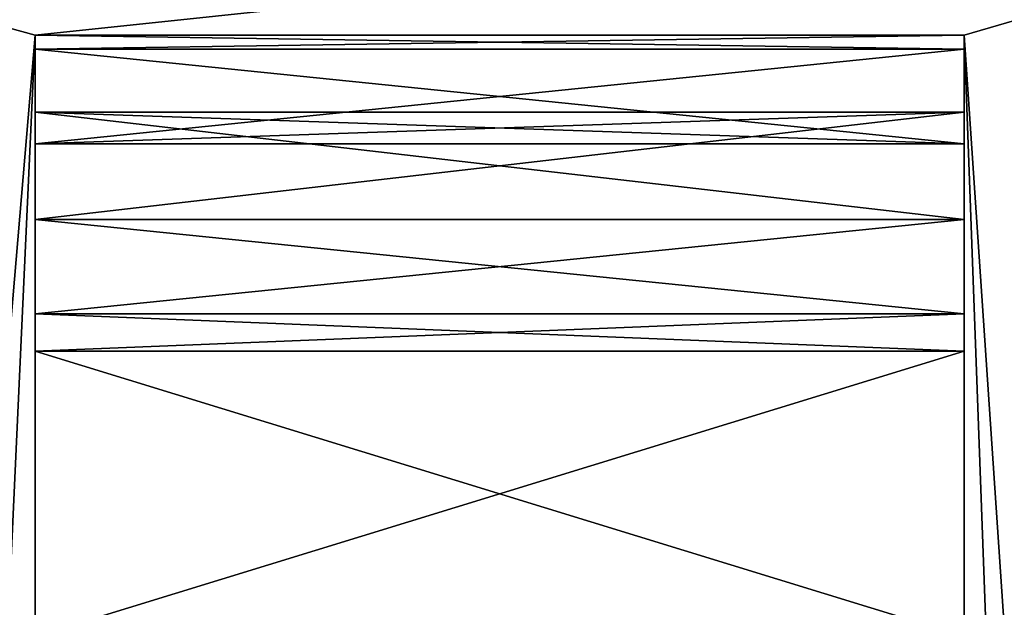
# Model space of a CAD drawing. Extents: x -340 to 340, y -36 to 33.
# Tile 241 of 252: x 296.4 to 302.76, y 14.36 to 18.15. Entities that reach past the tile are written whole.
import ezdxf

# ---------------------------------------------------------------- set-up
doc = ezdxf.new("R2010")
doc.units = 0
doc.header["$LTSCALE"] = 25.4
doc.layers.get('0').update_dxf_attribs({"color": 13, "linetype": 'CONTINUOUS'})

# ---------------------------------------------------------------- blocks, each defined once
blk = doc.blocks.new('OSLO-LED-60-7521-7517_STL')
at = {"color": 7}
for p, q in [((296.5, 8.2827, 139.6856), (296.5, 18.0555, 139.6856)), ((296.5, 18.0555, 139.6856), (296.5, 17.9637, 139.2197)), ((296.5, 18.0555, 139.6856), (296.5, 17.9637, 139.2197)), ((296.5, 18.0555, 139.6856), (302.5, 18.0555, 139.6856)), ((296.5, 18.0555, 164.1856), (296.5, 17.9637, 164.6515)), ((302.5, 18.0555, 164.1856), (296.5, 18.0555, 164.1856)), ((296.5, 18.0555, 164.1856), (296.5, 17.9637, 164.6515)), ((296.5, 18.0555, 164.1856), (296.5, 8.2827, 164.1856)), ((296.5, 18.0555, 139.6856), (302.5, 18.0555, 139.6856)), ((296.5, 8.2827, 139.6856), (296.5, 18.0555, 139.6856)), ((296.5, 18.0555, 164.1856), (296.5, 8.2827, 164.1856)), ((302.5, 18.0555, 164.1856), (296.5, 18.0555, 164.1856)), ((302.5, 18.0555, 139.6856), (302.5, 17.9637, 139.2197)), ((302.5, 18.0555, 139.6856), (302.5, 17.9637, 139.2197)), ((302.5, 18.0555, 139.6856), (302.5, 8.2827, 139.6856)), ((302.5, 17.9637, 164.6515), (302.5, 18.0555, 164.1856)), ((302.5, 8.2827, 164.1856), (302.5, 18.0555, 164.1856)), ((302.5, 17.9637, 164.6515), (302.5, 18.0555, 164.1856)), ((302.5, 18.0555, 139.6856), (302.5, 8.2827, 139.6856)), ((302.5, 8.2827, 164.1856), (302.5, 18.0555, 164.1856)), ((296.5, 17.353, 139.0246), (296.5, 17.9637, 139.2197)), ((296.5, 17.9637, 139.2197), (302.5, 17.9637, 139.2197)), ((296.5, 17.9637, 164.6515), (296.5, 17.353, 164.8467)), ((302.5, 17.9637, 164.6515), (296.5, 17.9637, 164.6515)), ((296.5, 17.353, 139.0246), (296.5, 17.9637, 139.2197)), ((296.5, 17.9637, 139.2197), (302.5, 17.9637, 139.2197)), ((302.5, 17.9637, 164.6515), (296.5, 17.9637, 164.6515)), ((296.5, 17.9637, 164.6515), (296.5, 17.353, 164.8467)), ((302.5, 17.9637, 139.2197), (302.5, 17.353, 139.0246)), ((302.5, 17.353, 164.8467), (302.5, 17.9637, 164.6515)), ((302.5, 17.9637, 139.2197), (302.5, 17.353, 139.0246)), ((302.5, 17.353, 164.8467), (302.5, 17.9637, 164.6515)), ((296.5, 16.8642, 138.3825), (296.5, 17.5582, 138.3825)), ((296.5, 17.5582, 138.3825), (302.5, 17.5582, 138.3825)), ((296.5, 17.5582, 165.4887), (296.5, 16.8642, 165.4887)), ((302.5, 17.5582, 165.4887), (296.5, 17.5582, 165.4887)), ((296.5, 17.5582, 138.3825), (296.5, 17.353, 139.0246)), ((296.5, 17.5582, 138.3825), (302.5, 17.5582, 138.3825)), ((296.5, 17.353, 164.8467), (296.5, 17.5582, 165.4887)), ((302.5, 17.5582, 165.4887), (296.5, 17.5582, 165.4887)), ((296.5, 17.5582, 138.3825), (296.5, 17.353, 139.0246)), ((296.5, 16.8642, 138.3825), (296.5, 17.5582, 138.3825)), ((296.5, 17.5582, 165.4887), (296.5, 16.8642, 165.4887)), ((296.5, 17.353, 164.8467), (296.5, 17.5582, 165.4887)), ((302.5, 17.5582, 138.3825), (302.5, 16.8642, 138.3825)), ((302.5, 16.8642, 165.4887), (302.5, 17.5582, 165.4887)), ((302.5, 17.353, 139.0246), (302.5, 17.5582, 138.3825)), ((302.5, 17.5582, 165.4887), (302.5, 17.353, 164.8467)), ((302.5, 17.5582, 138.3825), (302.5, 16.8642, 138.3825)), ((302.5, 17.353, 139.0246), (302.5, 17.5582, 138.3825)), ((302.5, 17.5582, 165.4887), (302.5, 17.353, 164.8467)), ((302.5, 16.8642, 165.4887), (302.5, 17.5582, 165.4887)), ((296.5, 17.353, 139.0246), (302.5, 17.353, 139.0246)), ((302.5, 17.353, 164.8467), (296.5, 17.353, 164.8467)), ((296.5, 17.353, 139.0246), (302.5, 17.353, 139.0246)), ((302.5, 17.353, 164.8467), (296.5, 17.353, 164.8467)), ((296.5, 16.8642, 137.7579), (296.5, 16.8642, 138.3825)), ((296.5, 16.8642, 138.3825), (302.5, 16.8642, 138.3825)), ((302.5, 16.8642, 137.7579), (296.5, 16.8642, 137.7579)), ((296.5, 16.8642, 138.3825), (302.5, 16.8642, 138.3825)), ((296.5, 16.8642, 165.4887), (302.5, 16.8642, 165.4887)), ((296.5, 16.8642, 165.4887), (296.5, 16.8642, 166.1133)), ((296.5, 16.8642, 166.1133), (302.5, 16.8642, 166.1133)), ((296.5, 16.8642, 165.4887), (302.5, 16.8642, 165.4887)), ((296.5, 16.2543, 138.0039), (296.5, 16.8642, 137.7579)), ((302.5, 16.8642, 137.7579), (296.5, 16.8642, 137.7579)), ((296.5, 16.8642, 166.1133), (296.5, 16.2543, 165.8673)), ((296.5, 16.8642, 166.1133), (302.5, 16.8642, 166.1133)), ((296.5, 16.8642, 137.7579), (296.5, 16.8642, 138.3825)), ((296.5, 16.2543, 138.0039), (296.5, 16.8642, 137.7579)), ((296.5, 16.8642, 166.1133), (296.5, 16.2543, 165.8673)), ((296.5, 16.8642, 165.4887), (296.5, 16.8642, 166.1133)), ((302.5, 16.8642, 138.3825), (302.5, 16.8642, 137.7579)), ((302.5, 16.8642, 166.1133), (302.5, 16.8642, 165.4887)), ((302.5, 16.8642, 137.7579), (302.5, 16.2543, 138.0039)), ((302.5, 16.2543, 165.8673), (302.5, 16.8642, 166.1133)), ((302.5, 16.8642, 137.7579), (302.5, 16.2543, 138.0039)), ((302.5, 16.8642, 138.3825), (302.5, 16.8642, 137.7579)), ((302.5, 16.8642, 166.1133), (302.5, 16.8642, 165.4887)), ((302.5, 16.2543, 165.8673), (302.5, 16.8642, 166.1133)), ((302.5, 16.2543, 138.0039), (296.5, 16.2543, 138.0039)), ((296.5, 16.2543, 165.8673), (302.5, 16.2543, 165.8673)), ((296.5, 16.0143, 137.4091), (296.5, 16.2543, 138.0039)), ((302.5, 16.2543, 138.0039), (296.5, 16.2543, 138.0039)), ((296.5, 16.2543, 165.8673), (296.5, 16.0143, 166.4621)), ((296.5, 16.2543, 165.8673), (302.5, 16.2543, 165.8673)), ((296.5, 16.0143, 137.4091), (296.5, 16.2543, 138.0039)), ((296.5, 16.2543, 165.8673), (296.5, 16.0143, 166.4621)), ((302.5, 16.2543, 138.0039), (302.5, 16.0143, 137.4091)), ((302.5, 16.0143, 166.4621), (302.5, 16.2543, 165.8673)), ((302.5, 16.2543, 138.0039), (302.5, 16.0143, 137.4091)), ((302.5, 16.0143, 166.4621), (302.5, 16.2543, 165.8673)), ((302.5, 16.0143, 137.4091), (296.5, 16.0143, 137.4091)), ((296.5, 16.0143, 166.4621), (302.5, 16.0143, 166.4621)), ((296.5, 14.1723, 138.2539), (296.5, 16.0143, 137.4091)), ((302.5, 16.0143, 137.4091), (296.5, 16.0143, 137.4091)), ((296.5, 14.1723, 138.2539), (296.5, 16.0143, 137.4091)), ((296.5, 14.1723, 165.6173), (296.5, 16.0143, 166.4621)), ((296.5, 16.0143, 166.4621), (302.5, 16.0143, 166.4621)), ((296.5, 14.1723, 165.6173), (296.5, 16.0143, 166.4621)), ((302.5, 16.0143, 137.4091), (302.5, 14.1723, 138.2539)), ((302.5, 16.0143, 137.4091), (302.5, 14.1723, 138.2539)), ((302.5, 14.1723, 165.6173), (302.5, 16.0143, 166.4621)), ((302.5, 14.1723, 165.6173), (302.5, 16.0143, 166.4621))]:
    blk.add_line(p, q, dxfattribs=at)
mesh = blk.add_polyface(dxfattribs=at)
corners = [(292.9, 19.0473, 139.6856), (296.5, 18.0555, 139.6856), (295.5, 6.2627, 139.6856), (305.9, 19.0473, 139.6856), (295.5, -3.7027, 139.6856), (302.5, 18.0555, 139.6856), (302.5, 8.2827, 139.6856), (303.3, 6.2627, 139.6856), (296.5, 8.2827, 139.6856), (303.3, -3.7027, 139.6856)]
mesh.append_faces([[corners[k] for k in face] for face in [(0, 1, 2), (2, 1, 4), (1, 3, 5), (5, 3, 6), (4, 8, 9), (8, 4, 1), (9, 6, 7)]], dxfattribs={"vtx0": -1, "vtx1": -1, "color": 7})
mesh.append_faces([[corners[k] for k in face] for face in [(1, 0, 3), (6, 3, 7), (9, 8, 6)]], dxfattribs={"vtx0": -1, "vtx2": -1, "color": 7})
mesh = blk.add_polyface(dxfattribs=at)
corners = [(303.3, -3.7027, 164.1856), (295.5, 6.2627, 164.1856), (295.5, -3.7027, 164.1856), (296.5, 8.2827, 164.1856), (302.5, 8.2827, 164.1856), (302.5, 18.0555, 164.1856), (292.9, 19.0473, 164.1856), (296.5, 18.0555, 164.1856), (305.9, 19.0473, 164.1856), (303.3, 6.2627, 164.1856)]
mesh.append_faces([[corners[k] for k in face] for face in [(0, 1, 2)]], dxfattribs={"vtx0": -1, "color": 7})
mesh.append_faces([[corners[k] for k in face] for face in [(3, 0, 4), (4, 0, 5), (6, 7, 8), (7, 1, 3), (8, 5, 9), (9, 5, 0)]], dxfattribs={"vtx0": -1, "vtx1": -1, "color": 7})
mesh.append_faces([[corners[k] for k in face] for face in [(1, 0, 3)]], dxfattribs={"vtx0": -1, "vtx1": -1, "vtx2": -1, "color": 7})
mesh.append_faces([[corners[k] for k in face] for face in [(7, 6, 1), (8, 7, 5)]], dxfattribs={"vtx0": -1, "vtx2": -1, "color": 7})
mesh = blk.add_polyface(dxfattribs=at)
corners = [(296.5, 18.0555, 139.6856), (296.5, 10.2887, 139.3974), (296.5, 8.2827, 139.6856), (296.5, 12.2579, 138.9187), (296.5, 14.1723, 138.2539), (296.5, 16.2543, 138.0039), (296.5, 16.0143, 137.4091), (296.5, 17.353, 139.0246), (296.5, 16.8642, 138.3825), (296.5, 17.9637, 139.2197), (296.5, 17.5582, 138.3825), (296.5, 16.8642, 137.7579)]
mesh.append_faces([[corners[k] for k in face] for face in [(0, 1, 2), (4, 5, 6), (7, 0, 9)]], dxfattribs={"vtx0": -1, "color": 7})
mesh.append_faces([[corners[k] for k in face] for face in [(1, 0, 3), (3, 0, 4)]], dxfattribs={"vtx0": -1, "vtx1": -1, "color": 7})
mesh.append_faces([[corners[k] for k in face] for face in [(4, 0, 5), (5, 0, 7), (5, 7, 8)]], dxfattribs={"vtx0": -1, "vtx1": -1, "vtx2": -1, "color": 7})
mesh.append_faces([[corners[k] for k in face] for face in [(10, 8, 7), (11, 5, 8)]], dxfattribs={"vtx1": -1, "color": 7})
mesh = blk.add_polyface(dxfattribs=at)
corners = [(296.5, 18.0555, 139.6856), (302.5, 17.9637, 139.2197), (296.5, 17.9637, 139.2197), (302.5, 18.0555, 139.6856)]
mesh.append_faces([[corners[k] for k in face] for face in [(0, 1, 2), (1, 0, 3)]], dxfattribs={"vtx0": -1, "color": 7})
mesh = blk.add_polyface(dxfattribs=at)
corners = [(296.5, 17.9637, 164.6515), (302.5, 18.0555, 164.1856), (296.5, 18.0555, 164.1856), (302.5, 17.9637, 164.6515)]
mesh.append_faces([[corners[k] for k in face] for face in [(0, 1, 2), (1, 0, 3)]], dxfattribs={"vtx0": -1, "color": 7})
mesh = blk.add_polyface(dxfattribs=at)
corners = [(296.5, 17.5582, 165.4887), (296.5, 17.353, 164.8467), (296.5, 16.8642, 165.4887), (296.5, 10.2887, 164.4738), (296.5, 18.0555, 164.1856), (296.5, 8.2827, 164.1856), (296.5, 12.2579, 164.9525), (296.5, 14.1723, 165.6173), (296.5, 16.2543, 165.8673), (296.5, 16.0143, 166.4621), (296.5, 16.8642, 166.1133), (296.5, 17.9637, 164.6515)]
mesh.append_faces([[corners[k] for k in face] for face in [(3, 4, 5), (8, 7, 9), (2, 8, 10), (4, 1, 11)]], dxfattribs={"vtx0": -1, "color": 7})
mesh.append_faces([[corners[k] for k in face] for face in [(4, 7, 8), (4, 8, 1), (1, 8, 2)]], dxfattribs={"vtx0": -1, "vtx1": -1, "vtx2": -1, "color": 7})
mesh.append_faces([[corners[k] for k in face] for face in [(4, 3, 6), (4, 6, 7)]], dxfattribs={"vtx0": -1, "vtx2": -1, "color": 7})
mesh.append_faces([[corners[k] for k in face] for face in [(0, 1, 2)]], dxfattribs={"vtx1": -1, "color": 7})
mesh = blk.add_polyface(dxfattribs=at)
corners = [(302.5, 17.5582, 138.3825), (302.5, 17.353, 139.0246), (302.5, 16.8642, 138.3825), (302.5, 10.2887, 139.3974), (302.5, 18.0555, 139.6856), (302.5, 8.2827, 139.6856), (302.5, 12.2579, 138.9187), (302.5, 14.1723, 138.2539), (302.5, 16.2543, 138.0039), (302.5, 16.0143, 137.4091), (302.5, 16.8642, 137.7579), (302.5, 17.9637, 139.2197)]
mesh.append_faces([[corners[k] for k in face] for face in [(3, 4, 5), (8, 7, 9), (2, 8, 10), (4, 1, 11)]], dxfattribs={"vtx0": -1, "color": 7})
mesh.append_faces([[corners[k] for k in face] for face in [(4, 7, 8), (4, 8, 1), (1, 8, 2)]], dxfattribs={"vtx0": -1, "vtx1": -1, "vtx2": -1, "color": 7})
mesh.append_faces([[corners[k] for k in face] for face in [(4, 3, 6), (4, 6, 7)]], dxfattribs={"vtx0": -1, "vtx2": -1, "color": 7})
mesh.append_faces([[corners[k] for k in face] for face in [(0, 1, 2)]], dxfattribs={"vtx1": -1, "color": 7})
mesh = blk.add_polyface(dxfattribs=at)
corners = [(302.5, 18.0555, 164.1856), (302.5, 10.2887, 164.4738), (302.5, 8.2827, 164.1856), (302.5, 12.2579, 164.9525), (302.5, 14.1723, 165.6173), (302.5, 16.2543, 165.8673), (302.5, 16.0143, 166.4621), (302.5, 17.353, 164.8467), (302.5, 16.8642, 165.4887), (302.5, 17.9637, 164.6515), (302.5, 17.5582, 165.4887), (302.5, 16.8642, 166.1133)]
mesh.append_faces([[corners[k] for k in face] for face in [(0, 1, 2), (4, 5, 6), (7, 0, 9)]], dxfattribs={"vtx0": -1, "color": 7})
mesh.append_faces([[corners[k] for k in face] for face in [(1, 0, 3), (3, 0, 4)]], dxfattribs={"vtx0": -1, "vtx1": -1, "color": 7})
mesh.append_faces([[corners[k] for k in face] for face in [(4, 0, 5), (5, 0, 7), (5, 7, 8)]], dxfattribs={"vtx0": -1, "vtx1": -1, "vtx2": -1, "color": 7})
mesh.append_faces([[corners[k] for k in face] for face in [(10, 8, 7), (11, 5, 8)]], dxfattribs={"vtx1": -1, "color": 7})
mesh = blk.add_polyface(dxfattribs=at)
corners = [(302.5, 17.9637, 139.2197), (296.5, 17.353, 139.0246), (296.5, 17.9637, 139.2197), (302.5, 17.353, 139.0246)]
mesh.append_faces([[corners[k] for k in face] for face in [(0, 1, 2), (1, 0, 3)]], dxfattribs={"vtx0": -1, "color": 7})
mesh = blk.add_polyface(dxfattribs=at)
corners = [(302.5, 17.353, 164.8467), (296.5, 17.9637, 164.6515), (296.5, 17.353, 164.8467), (302.5, 17.9637, 164.6515)]
mesh.append_faces([[corners[k] for k in face] for face in [(0, 1, 2), (1, 0, 3)]], dxfattribs={"vtx0": -1, "color": 7})
mesh = blk.add_polyface(dxfattribs=at)
corners = [(302.5, 17.5582, 138.3825), (296.5, 16.8642, 138.3825), (296.5, 17.5582, 138.3825), (302.5, 16.8642, 138.3825)]
mesh.append_faces([[corners[k] for k in face] for face in [(0, 1, 2), (1, 0, 3)]], dxfattribs={"vtx0": -1, "color": 7})
mesh = blk.add_polyface(dxfattribs=at)
corners = [(302.5, 16.8642, 165.4887), (296.5, 17.5582, 165.4887), (296.5, 16.8642, 165.4887), (302.5, 17.5582, 165.4887)]
mesh.append_faces([[corners[k] for k in face] for face in [(0, 1, 2), (1, 0, 3)]], dxfattribs={"vtx0": -1, "color": 7})
mesh = blk.add_polyface(dxfattribs=at)
corners = [(296.5, 17.353, 139.0246), (302.5, 17.5582, 138.3825), (296.5, 17.5582, 138.3825), (302.5, 17.353, 139.0246)]
mesh.append_faces([[corners[k] for k in face] for face in [(0, 1, 2), (1, 0, 3)]], dxfattribs={"vtx0": -1, "color": 7})
mesh = blk.add_polyface(dxfattribs=at)
corners = [(296.5, 17.5582, 165.4887), (302.5, 17.353, 164.8467), (296.5, 17.353, 164.8467), (302.5, 17.5582, 165.4887)]
mesh.append_faces([[corners[k] for k in face] for face in [(0, 1, 2), (1, 0, 3)]], dxfattribs={"vtx0": -1, "color": 7})
mesh = blk.add_polyface(dxfattribs=at)
corners = [(296.5, 16.8642, 138.3825), (302.5, 16.8642, 137.7579), (296.5, 16.8642, 137.7579), (302.5, 16.8642, 138.3825)]
mesh.append_faces([[corners[k] for k in face] for face in [(0, 1, 2), (1, 0, 3)]], dxfattribs={"vtx0": -1, "color": 7})
mesh = blk.add_polyface(dxfattribs=at)
corners = [(296.5, 16.8642, 166.1133), (302.5, 16.8642, 165.4887), (296.5, 16.8642, 165.4887), (302.5, 16.8642, 166.1133)]
mesh.append_faces([[corners[k] for k in face] for face in [(0, 1, 2), (1, 0, 3)]], dxfattribs={"vtx0": -1, "color": 7})
mesh = blk.add_polyface(dxfattribs=at)
corners = [(302.5, 16.8642, 137.7579), (296.5, 16.2543, 138.0039), (296.5, 16.8642, 137.7579), (302.5, 16.2543, 138.0039)]
mesh.append_faces([[corners[k] for k in face] for face in [(0, 1, 2), (1, 0, 3)]], dxfattribs={"vtx0": -1, "color": 7})
mesh = blk.add_polyface(dxfattribs=at)
corners = [(302.5, 16.2543, 165.8673), (296.5, 16.8642, 166.1133), (296.5, 16.2543, 165.8673), (302.5, 16.8642, 166.1133)]
mesh.append_faces([[corners[k] for k in face] for face in [(0, 1, 2), (1, 0, 3)]], dxfattribs={"vtx0": -1, "color": 7})
mesh = blk.add_polyface(dxfattribs=at)
corners = [(296.5, 16.2543, 138.0039), (302.5, 16.0143, 137.4091), (296.5, 16.0143, 137.4091), (302.5, 16.2543, 138.0039)]
mesh.append_faces([[corners[k] for k in face] for face in [(0, 1, 2), (1, 0, 3)]], dxfattribs={"vtx0": -1, "color": 7})
mesh = blk.add_polyface(dxfattribs=at)
corners = [(296.5, 16.0143, 166.4621), (302.5, 16.2543, 165.8673), (296.5, 16.2543, 165.8673), (302.5, 16.0143, 166.4621)]
mesh.append_faces([[corners[k] for k in face] for face in [(0, 1, 2), (1, 0, 3)]], dxfattribs={"vtx0": -1, "color": 7})
mesh = blk.add_polyface(dxfattribs=at)
corners = [(302.5, 16.0143, 137.4091), (296.5, 14.1723, 138.2539), (296.5, 16.0143, 137.4091), (302.5, 14.1723, 138.2539)]
mesh.append_faces([[corners[k] for k in face] for face in [(0, 1, 2), (1, 0, 3)]], dxfattribs={"vtx0": -1, "color": 7})
mesh = blk.add_polyface(dxfattribs=at)
corners = [(302.5, 14.1723, 165.6173), (296.5, 16.0143, 166.4621), (296.5, 14.1723, 165.6173), (302.5, 16.0143, 166.4621)]
mesh.append_faces([[corners[k] for k in face] for face in [(0, 1, 2), (1, 0, 3)]], dxfattribs={"vtx0": -1, "color": 7})

msp = doc.modelspace()

# ---------------------------------------------------------------- block references
at = {"color": 0}
msp.add_blockref('OSLO-LED-60-7521-7517_STL', (0, 0), dxfattribs=at)

doc.saveas('drawing.dxf')
